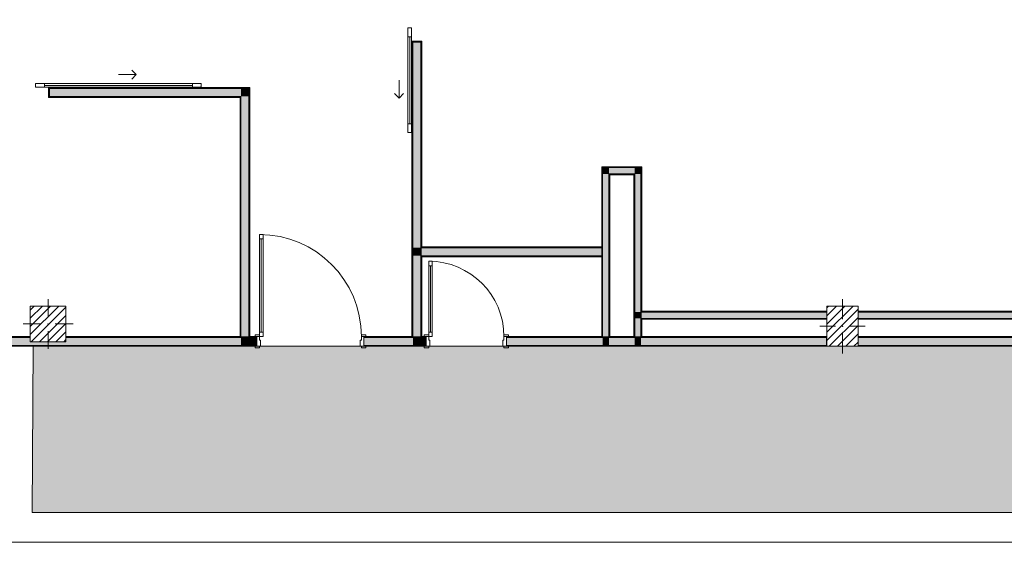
# Model space of a CAD drawing. Header units: millimetres. Extents: x -40968 to 13979, y -19284 to 4746.
# Tile 2 of 113: x -28287 to -17234, y -19284 to -13419. Entities that reach past the tile are written whole.
import ezdxf

# ---------------------------------------------------------------- set-up
doc = ezdxf.new("R2010")
doc.units = ezdxf.units.MM
doc.header["$MEASUREMENT"] = 0
doc.linetypes.add('Wipeout_Contour', pattern=[1000, 0, -1000])
for name, color, linetype in [('10_ESTR_Pilars', 7, 'Continuous'), ('12_FAÇ_Façana', 7, 'Continuous'), ('14_PAV_Paviment existent', 7, 'Continuous'), ('Puertas Archicad', 7, 'Continuous')]:
    doc.layers.add(name, color=color, linetype=linetype)
for name, color, linetype, lineweight in [('10_ESTR_Pilars_Pluma_Nº__20', 1, 'Continuous', 5), ('10_ESTR_Pilars_Pluma_Nº__28', 7, 'Continuous', 20), ('10_ESTR_Pilars_Pluma_Nº__42', 8, 'Continuous', 25), ('12_FAÇ_Façana_Pluma_Nº__1', 7, 'Continuous', 5), ('12_FAÇ_Façana_Pluma_Nº__7', 7, 'Continuous', 5), ('Puertas Archicad_Pluma_Nº__1', 7, 'Continuous', 5), ('Puertas Archicad_Pluma_Nº__7', 7, 'Continuous', 5)]:
    doc.layers.add(name, color=color, linetype=linetype, lineweight=lineweight)
for name, color, linetype, lineweight, true_color in [('12_FAÇ_Façana_Pluma_Nº__102', 7, 'Continuous', 5, 0xcccccc), ('12_FAÇ_Façana_Pluma_Nº__176', 7, 'Continuous', 15, 0x93a0c6), ('14_PAV_Paviment existent_Pluma_Nº__197', 7, 'Continuous', 0, 0xffe68e), ('Puertas Archicad_Pluma_Nº__3', 7, 'Continuous', 5, 0xa4a4a4)]:
    doc.layers.add(name, color=color, linetype=linetype, lineweight=lineweight, true_color=true_color)
pattern_1 = [(0, (0, 0), (0, 779.42), [48.75, -401.25]), (0, (225, 389.7), (0, 779.42), [48.75, -401.25]), (60, (0, 0), (-675, 389.7), [48.75, -401.25]), (60, (450, 0), (-675, 389.7), [48.75, -401.25]), (120, (48.75, 0), (675, 389.7), [48.75, -401.25]), (120, (498.75, 0), (675, 389.7), [48.75, -401.25]), (0, (0, 75), (0, 150), [0, -150, 0, -225]), (45, (75, 75), (-106.066, 106.066), [0, -112.5, 0, -187.5])]
pattern_2 = [(45, (0, 0), (-45.96194, 45.96194), [])]

# ---------------------------------------------------------------- blocks, each defined once
blk = doc.blocks.new('Forjado_4_1', base_point=(7463, -18948))
at = {"layer": '14_PAV_Paviment existent_Pluma_Nº__197', "linetype": 'Continuous', "lineweight": 0, "true_color": 0xffe68e}
blk.add_hatch(color=41, dxfattribs=at).paths.add_polyline_path([(7463, -18948), (7463, -17084), (-28136, -17084), (-28146, -18948)])
at = {"layer": '14_PAV_Paviment existent_Pluma_Nº__197', "color": 41, "linetype": 'Continuous', "lineweight": 0, "true_color": 0xffe68e, "flags": 128}
blk.add_lwpolyline([(7463, -18948), (-28146, -18948), (-28136, -17084), (7463, -17084)], close=True, dxfattribs=at)
blk = doc.blocks.new('Puerta 27')
at = {"layer": 'Puertas Archicad_Pluma_Nº__1', "color": 7, "linetype": 'Continuous', "lineweight": 5}
for p, q in [((532, 1094), (532, 1144)), ((532, 1144), (572, 1144)), ((572, 1144), (572, 1094)), ((572, 1094), (532, 1094)), ((552, 1094), (552, 50)), ((-622, 0), (-622, 19)), ((-622, 19), (-572, 19)), ((-572, 0), (-622, 0)), ((-572, 0), (-600, 0)), ((-600, 0), (-600, -110)), ((-572, 19), (-572, 0)), ((-572, -40), (-572, 0)), ((532, 0), (532, 50)), ((532, 50), (572, 50)), ((572, 0), (532, 0)), ((572, 50), (572, 0)), ((572, 19), (622, 19)), ((572, 0), (572, 19)), ((622, 0), (572, 0)), ((600, 0), (572, 0)), ((572, 0), (572, -40)), ((600, -110), (600, 0)), ((622, 19), (622, 0)), ((-622, -129), (-622, -110)), ((-622, -110), (-572, -110)), ((-600, -110), (-560, -110)), ((-560, -40), (-572, -40)), ((-572, -110), (-572, -129)), ((-560, -110), (-560, -40)), ((572, -40), (560, -40)), ((560, -40), (560, -110)), ((560, -110), (600, -110)), ((572, -110), (622, -110)), ((572, -129), (572, -110)), ((622, -110), (622, -129)), ((-572, -129), (-622, -129)), ((622, -129), (572, -129))]:
    blk.add_line(p, q, dxfattribs=at)
at = {"layer": 'Puertas Archicad_Pluma_Nº__1', "color": 7, "linetype": 'Continuous', "lineweight": 5, "flags": 128}
for points in [[(552, 1094), (552, 50), (532, 50), (532, 1094)], [(572, 1094), (572, 50), (552, 50), (552, 1094)]]:
    blk.add_lwpolyline(points, close=True, dxfattribs=at)
at = {"layer": 'Puertas Archicad_Pluma_Nº__3', "color": 253, "linetype": 'Continuous', "lineweight": 5, "true_color": 0xa4a4a4}
blk.add_arc((572, 0), 1144, 90, 180, dxfattribs=at)
at = {"layer": 'Puertas Archicad_Pluma_Nº__7', "color": 7, "linetype": 'Continuous', "lineweight": 5}
for p, q in [((-600, 0), (-622, 0)), ((-600, 0), (-622, 0)), ((-600, 0), (-600, -10)), ((-600, 0), (-600, -10)), ((600, 0), (600, -10)), ((600, 0), (600, -10)), ((600, 0), (622, 0)), ((600, 0), (622, 0)), ((-600, -110), (-622, -110)), ((-600, -110), (-622, -110)), ((-600, -10), (-600, -100)), ((-600, -10), (-600, -100)), ((-600, -100), (-600, -110)), ((-600, -100), (-600, -110)), ((600, -10), (600, -100)), ((600, -10), (600, -100)), ((600, -100), (600, -110)), ((600, -100), (600, -110)), ((600, -110), (622, -110)), ((600, -110), (622, -110))]:
    blk.add_line(p, q, dxfattribs=at)
blk = doc.blocks.new('Puerta 27_2')
at = {"layer": 'Puertas Archicad_Pluma_Nº__1', "color": 7, "linetype": 'Continuous', "lineweight": 5}
for p, q in [((382, 794), (382, 844)), ((382, 844), (422, 844)), ((422, 794), (382, 794)), ((402, 794), (402, 50)), ((422, 844), (422, 794)), ((-472, 0), (-472, 19)), ((-472, 19), (-422, 19)), ((-422, 0), (-472, 0)), ((-422, 0), (-450, 0)), ((-450, 0), (-450, -110)), ((-422, 19), (-422, 0)), ((-422, -40), (-422, 0)), ((382, 0), (382, 50)), ((382, 50), (422, 50)), ((422, 0), (382, 0)), ((422, 50), (422, 0)), ((422, 19), (472, 19)), ((422, 0), (422, 19)), ((472, 0), (422, 0)), ((450, 0), (422, 0)), ((422, 0), (422, -40)), ((450, -110), (450, 0)), ((472, 19), (472, 0)), ((-472, -129), (-472, -110)), ((-472, -110), (-422, -110)), ((-450, -110), (-410, -110)), ((-410, -40), (-422, -40)), ((-422, -110), (-422, -129)), ((-410, -110), (-410, -40)), ((422, -40), (410, -40)), ((410, -40), (410, -110)), ((410, -110), (450, -110)), ((422, -110), (472, -110)), ((422, -129), (422, -110)), ((472, -110), (472, -129)), ((-422, -129), (-472, -129)), ((472, -129), (422, -129))]:
    blk.add_line(p, q, dxfattribs=at)
at = {"layer": 'Puertas Archicad_Pluma_Nº__1', "color": 7, "linetype": 'Continuous', "lineweight": 5, "flags": 128}
for points in [[(402, 794), (402, 50), (382, 50), (382, 794)], [(422, 794), (422, 50), (402, 50), (402, 794)]]:
    blk.add_lwpolyline(points, close=True, dxfattribs=at)
at = {"layer": 'Puertas Archicad_Pluma_Nº__3', "color": 253, "linetype": 'Continuous', "lineweight": 5, "true_color": 0xa4a4a4}
blk.add_arc((422, 0), 844, 90, 180, dxfattribs=at)
at = {"layer": 'Puertas Archicad_Pluma_Nº__7', "color": 7, "linetype": 'Continuous', "lineweight": 5}
for p, q in [((-450, 0), (-472, 0)), ((-450, 0), (-472, 0)), ((-450, 0), (-450, -10)), ((-450, 0), (-450, -10)), ((450, 0), (450, -10)), ((450, 0), (450, -10)), ((450, 0), (472, 0)), ((450, 0), (472, 0)), ((-450, -110), (-472, -110)), ((-450, -110), (-472, -110)), ((-450, -10), (-450, -100)), ((-450, -10), (-450, -100)), ((-450, -100), (-450, -110)), ((-450, -100), (-450, -110)), ((450, -10), (450, -100)), ((450, -10), (450, -100)), ((450, -100), (450, -110)), ((450, -100), (450, -110)), ((450, -110), (472, -110)), ((450, -110), (472, -110))]:
    blk.add_line(p, q, dxfattribs=at)
blk = doc.blocks.new('Muro_38_1', base_point=(-33872, -17084))
at = {"layer": '12_FAÇ_Façana_Pluma_Nº__102', "linetype": 'Continuous', "lineweight": 0, "true_color": 0xe5e5e5}
for points in [[(-33872, -16984), (-33872, -17074), (-25803, -17074), (-25803, -16984), (-27768, -16984), (-27768, -17034), (-28168, -17034), (-28168, -16984)], [(-25713, -16984), (-25803, -16984), (-25803, -17074), (-25713, -17074)], [(-25713, -16984), (-25713, -17074), (-25623, -17074), (-25623, -16984)], [(-23873, -16984), (-24423, -16984), (-24423, -17074), (-23873, -17074)], [(-23783, -16984), (-23873, -16984), (-23873, -17074), (-23783, -17074)], [(-23783, -16984), (-23783, -17074), (-23723, -17074), (-23723, -16984)], [(-21743, -16984), (-22823, -16984), (-22823, -17074), (-21743, -17074)], [(-21673, -16984), (-21743, -16984), (-21743, -17074), (-21673, -17074)], [(-21383, -16984), (-21673, -16984), (-21673, -17074), (-21383, -17074)], [(-21313, -16984), (-21383, -16984), (-21383, -17074), (-21313, -17074)], [(-21313, -17074), (-19229, -17074), (-19229, -16984), (-21313, -16984)]]:
    blk.add_hatch(color=254, dxfattribs=at).paths.add_polyline_path(points)
at = {"layer": '12_FAÇ_Façana_Pluma_Nº__176', "linetype": 'Continuous', "lineweight": 0, "true_color": 0x495063}
for points in [[(-33872, -16974), (-33872, -16984), (-28168, -16984), (-28168, -16974)], [(-27768, -16974), (-27768, -16984), (-25813, -16984), (-25813, -16974)], [(-25803, -16974), (-25813, -16974), (-25813, -16984), (-25803, -16984)], [(-25703, -16974), (-25713, -16974), (-25713, -16984), (-25703, -16984)], [(-25703, -16974), (-25703, -16984), (-25623, -16984), (-25623, -16974)], [(-24423, -16984), (-23883, -16984), (-23883, -16974), (-24423, -16974)], [(-23873, -16974), (-23883, -16974), (-23883, -16984), (-23873, -16984)], [(-23773, -16974), (-23783, -16974), (-23783, -16984), (-23773, -16984)], [(-23773, -16974), (-23773, -16984), (-23723, -16984), (-23723, -16974)], [(-22823, -16984), (-21753, -16984), (-21753, -16974), (-22823, -16974)], [(-21743, -16974), (-21753, -16974), (-21753, -16984), (-21743, -16984)], [(-21663, -16974), (-21673, -16974), (-21673, -16984), (-21663, -16984)], [(-21393, -16974), (-21663, -16974), (-21663, -16984), (-21393, -16984)], [(-21383, -16974), (-21393, -16974), (-21393, -16984), (-21383, -16984)], [(-21303, -16974), (-21313, -16974), (-21313, -16984), (-21303, -16984)], [(-21303, -16984), (-19229, -16984), (-19229, -16974), (-21303, -16974)], [(-25623, -17074), (-33872, -17074), (-33872, -17084), (-25623, -17084)], [(-24423, -17084), (-23723, -17084), (-23723, -17074), (-24423, -17074)], [(-22823, -17074), (-22823, -17084), (-19229, -17084), (-19229, -17074)]]:
    blk.add_hatch(color=251, dxfattribs=at).paths.add_polyline_path(points)
at = {"layer": '12_FAÇ_Façana_Pluma_Nº__7', "color": 7, "linetype": 'Continuous', "lineweight": 5}
for p, q in [((-28168, -16984), (-33872, -16984)), ((-25803, -16984), (-27768, -16984)), ((-25803, -16974), (-25803, -16984)), ((-25713, -16984), (-25713, -16974)), ((-25623, -16984), (-25713, -16984)), ((-25623, -16974), (-25645, -16974)), ((-25623, -16974), (-25623, -16984)), ((-25623, -16984), (-25623, -17074)), ((-24423, -16974), (-24401, -16974)), ((-24423, -16974), (-24423, -16984)), ((-23873, -16984), (-24423, -16984)), ((-24423, -16984), (-24423, -17074)), ((-23873, -16974), (-23873, -16984)), ((-23783, -16984), (-23783, -16974)), ((-23723, -16984), (-23783, -16984)), ((-23723, -16974), (-23745, -16974)), ((-23723, -16974), (-23723, -16984)), ((-23723, -16984), (-23723, -17074)), ((-22823, -16974), (-22801, -16974)), ((-22823, -16974), (-22823, -16984)), ((-21743, -16984), (-22823, -16984)), ((-22823, -16984), (-22823, -17074)), ((-21743, -16974), (-21743, -16984)), ((-21673, -16984), (-21673, -16974)), ((-21383, -16984), (-21673, -16984)), ((-21383, -16974), (-21383, -16984)), ((-21313, -16984), (-21313, -16974)), ((-19229, -16984), (-21313, -16984)), ((-33872, -17074), (-25803, -17074)), ((-25803, -17074), (-25713, -17074)), ((-25713, -17074), (-25623, -17074)), ((-25623, -17084), (-25645, -17084)), ((-25623, -17074), (-25623, -17084)), ((-24423, -17074), (-23873, -17074)), ((-24423, -17074), (-24423, -17084)), ((-24423, -17084), (-24401, -17084)), ((-23873, -17074), (-23783, -17074)), ((-23783, -17074), (-23723, -17074)), ((-23723, -17084), (-23745, -17084)), ((-23723, -17074), (-23723, -17084)), ((-22823, -17074), (-21743, -17074)), ((-22823, -17074), (-22823, -17084)), ((-22823, -17084), (-22801, -17084)), ((-21743, -17074), (-21673, -17074)), ((-21673, -17074), (-21383, -17074)), ((-21383, -17074), (-21313, -17074)), ((-21313, -17074), (-19229, -17074))]:
    blk.add_line(p, q, dxfattribs=at)
at = {"layer": '12_FAÇ_Façana_Pluma_Nº__7', "color": 7, "linetype": 'Continuous', "lineweight": 5, "flags": 128}
for points in [[(-28168, -16974), (-33872, -16974)], [(-25813, -16974), (-27768, -16974)], [(-25623, -16974), (-25703, -16974)], [(-23883, -16974), (-24423, -16974)], [(-23723, -16974), (-23773, -16974)], [(-21753, -16974), (-22823, -16974)], [(-21393, -16974), (-21663, -16974)], [(-19229, -16974), (-21303, -16974)], [(-19229, -17084), (-19229, -16974)], [(-33872, -17084), (-25623, -17084)], [(-24423, -17084), (-23723, -17084)], [(-22823, -17084), (-19229, -17084)]]:
    blk.add_lwpolyline(points, dxfattribs=at)
at = {"layer": 'Puertas Archicad', "color": 253, "linetype": 'Continuous', "lineweight": 5, "true_color": 0xa4a4a6, "xscale": -1, "zscale": 1000}
for name, p in [('Puerta 27', (-25023, -16974)), ('Puerta 27_2', (-23273, -16974))]:
    blk.add_blockref(name, p, dxfattribs=at)
blk = doc.blocks.new('Puerta Corredera Exterior 27')
at = {"layer": 'Puertas Archicad', "linetype": 'Continuous', "lineweight": 0, "true_color": 0xffffff}
h = blk.add_hatch(dxfattribs=at)
h.set_pattern_fill('Hormigón_en_Masa_0001', style=0, pattern_type=2)
h.set_pattern_definition(pattern_1)
h.paths.add_polyline_path([(428, 45), (428, 5), (528, 5), (528, 45)])
h = blk.add_hatch(dxfattribs=at)
h.set_pattern_fill('Hormigón_en_Masa_0001', style=0, pattern_type=2)
h.set_pattern_definition(pattern_1)
h.paths.add_polyline_path([(1602, 5), (1602, 45), (1502, 45), (1502, 5)])
at = {"layer": 'Puertas Archicad_Pluma_Nº__1', "color": 7, "linetype": 'Continuous', "lineweight": 5}
for p, q in [((428, 45), (528, 45)), ((428, 5), (428, 45)), ((528, 5), (428, 5)), ((528, 45), (528, 5)), ((528, 25), (1502, 25)), ((1502, 5), (1502, 45)), ((1502, 45), (1602, 45)), ((1602, 5), (1502, 5)), ((1602, 45), (1602, 5))]:
    blk.add_line(p, q, dxfattribs=at)
at = {"layer": 'Puertas Archicad_Pluma_Nº__1', "color": 7, "linetype": 'Continuous', "lineweight": 5, "flags": 128}
for points in [[(528, 45), (1502, 45), (1502, 25), (528, 25)], [(528, 25), (1502, 25), (1502, 5), (528, 5)]]:
    blk.add_lwpolyline(points, close=True, dxfattribs=at)
at = {"layer": 'Puertas Archicad_Pluma_Nº__3', "color": 253, "linetype": 'Continuous', "lineweight": 5, "true_color": 0xa4a4a4}
for p, q in [((1015, 145), (1215, 145)), ((1215, 145), (1165, 195)), ((1215, 145), (1165, 95))]:
    blk.add_line(p, q, dxfattribs=at)
at = {"layer": 'Puertas Archicad_Pluma_Nº__7', "color": 7, "linetype": 'Continuous', "lineweight": 5}
for p, q in [((-577, 0), (-577, -110)), ((577, 0), (577, -110)), ((-587, -110), (-577, -110)), ((587, -110), (577, -110))]:
    blk.add_line(p, q, dxfattribs=at)
blk = doc.blocks.new('Muro_39_1', base_point=(-23773, -17084))
at = {"layer": '12_FAÇ_Façana_Pluma_Nº__102', "linetype": 'Continuous', "lineweight": 0, "true_color": 0xe5e5e5}
for points in [[(-23873, -12269), (-23783, -12269), (-23783, -12169), (-23873, -12169)], [(-23873, -12319), (-23783, -12319), (-23783, -12269), (-23873, -12269)], [(-23873, -12339), (-23783, -12339), (-23783, -12319), (-23873, -12319)], [(-23873, -12497), (-23783, -12497), (-23783, -12339), (-23873, -12339)], [(-23873, -15979), (-23783, -15979), (-23783, -13671), (-23873, -13671)], [(-23873, -15979), (-23873, -16069), (-23783, -16069), (-23783, -15979)], [(-23873, -16069), (-23873, -16974), (-23783, -16974), (-23783, -16069)], [(-23783, -16974), (-23873, -16974), (-23873, -16984), (-23783, -16984)]]:
    blk.add_hatch(color=254, dxfattribs=at).paths.add_polyline_path(points)
at = {"layer": '12_FAÇ_Façana_Pluma_Nº__176', "linetype": 'Continuous', "lineweight": 0, "true_color": 0x495063}
for points in [[(-23883, -12339), (-23883, -12497), (-23873, -12497), (-23873, -12339)], [(-23783, -12339), (-23783, -12497), (-23773, -12497), (-23773, -12339)], [(-23773, -12507), (-23773, -12497), (-23783, -12497), (-23883, -12497), (-23883, -12507)], [(-23773, -13671), (-23773, -13661), (-23883, -13661), (-23883, -13671), (-23783, -13671)], [(-23883, -16974), (-23873, -16974), (-23873, -13671), (-23883, -13671)], [(-23783, -15969), (-23773, -15969), (-23773, -13671), (-23783, -13671)], [(-23783, -15969), (-23783, -15979), (-23773, -15979), (-23773, -15969)], [(-23783, -16069), (-23783, -16079), (-23773, -16079), (-23773, -16069)], [(-23783, -16079), (-23783, -16974), (-23773, -16974), (-23773, -16079)]]:
    blk.add_hatch(color=251, dxfattribs=at).paths.add_polyline_path(points)
at = {"layer": '12_FAÇ_Façana_Pluma_Nº__7', "color": 7, "linetype": 'Continuous', "lineweight": 5}
for p, q in [((-23873, -12169), (-23873, -12269)), ((-23783, -12269), (-23783, -12169)), ((-23873, -12269), (-23873, -12319)), ((-23873, -12319), (-23873, -12339)), ((-23873, -12339), (-23873, -12497)), ((-23783, -12319), (-23783, -12269)), ((-23783, -12339), (-23783, -12319)), ((-23783, -12497), (-23783, -12339)), ((-23883, -12497), (-23883, -12507)), ((-23783, -12497), (-23883, -12497)), ((-23883, -12507), (-23773, -12507)), ((-23773, -12497), (-23773, -12507)), ((-23883, -13661), (-23773, -13661)), ((-23883, -13671), (-23883, -13661)), ((-23783, -13671), (-23883, -13671)), ((-23873, -13671), (-23873, -15979)), ((-23783, -15979), (-23783, -13671)), ((-23773, -13671), (-23773, -13661)), ((-23873, -15979), (-23873, -16069)), ((-23773, -15979), (-23783, -15979)), ((-23873, -16069), (-23873, -16974)), ((-23783, -16069), (-23773, -16069)), ((-23783, -16974), (-23783, -16069)), ((-23873, -16974), (-23873, -16984)), ((-23783, -16984), (-23783, -16974))]:
    blk.add_line(p, q, dxfattribs=at)
at = {"layer": '12_FAÇ_Façana_Pluma_Nº__7', "color": 7, "linetype": 'Continuous', "lineweight": 5, "flags": 128}
for points in [[(-23883, -12339), (-23883, -12497)], [(-23773, -12497), (-23773, -12339)], [(-23883, -13671), (-23883, -16974)], [(-23773, -15969), (-23773, -13671)], [(-23773, -16974), (-23773, -16079)]]:
    blk.add_lwpolyline(points, dxfattribs=at)
at = {"layer": 'Puertas Archicad', "color": 253, "linetype": 'Continuous', "lineweight": 5, "true_color": 0xa4a4a6, "xscale": -1, "zscale": 1000, "rotation": 90}
blk.add_blockref('Puerta Corredera Exterior 27', (-23883, -13084), dxfattribs=at)
blk = doc.blocks.new('Muro_42_1', base_point=(-18875, -17084))
at = {"layer": '12_FAÇ_Façana_Pluma_Nº__102', "linetype": 'Continuous', "lineweight": 0, "true_color": 0xe5e5e5}
blk.add_hatch(color=254, dxfattribs=at).paths.add_polyline_path([(-16271, -16984), (-18875, -16984), (-18875, -17074), (-16271, -17074)])
at = {"layer": '12_FAÇ_Façana_Pluma_Nº__176', "linetype": 'Continuous', "lineweight": 0, "true_color": 0x495063}
for points in [[(-16281, -16974), (-18875, -16974), (-18875, -16984), (-16281, -16984)], [(-18875, -17084), (-13870, -17084), (-13870, -17074), (-18875, -17074)]]:
    blk.add_hatch(color=251, dxfattribs=at).paths.add_polyline_path(points)
at = {"layer": '12_FAÇ_Façana_Pluma_Nº__7', "color": 7, "linetype": 'Continuous', "lineweight": 5}
for p, q in [((-16271, -16984), (-18875, -16984)), ((-18875, -17074), (-16271, -17074))]:
    blk.add_line(p, q, dxfattribs=at)
at = {"layer": '12_FAÇ_Façana_Pluma_Nº__7', "color": 7, "linetype": 'Continuous', "lineweight": 5, "flags": 128}
for points in [[(-16281, -16974), (-18875, -16974)], [(-18875, -17084), (-13870, -17084)]]:
    blk.add_lwpolyline(points, dxfattribs=at)
blk = doc.blocks.new('Muro_43_1', base_point=(-25703, -17084))
at = {"layer": '12_FAÇ_Façana_Pluma_Nº__102', "linetype": 'Continuous', "lineweight": 0, "true_color": 0xe5e5e5}
for points in [[(-25803, -14281), (-25713, -14191), (-25803, -14191)], [(-25803, -14281), (-25713, -14281), (-25713, -14191)], [(-25803, -14281), (-25803, -16974), (-25713, -16974), (-25713, -14281)], [(-25713, -16974), (-25803, -16974), (-25803, -16984), (-25713, -16984)]]:
    blk.add_hatch(color=254, dxfattribs=at).paths.add_polyline_path(points)
at = {"layer": '12_FAÇ_Façana_Pluma_Nº__176', "linetype": 'Continuous', "lineweight": 0, "true_color": 0x495063}
for points in [[(-25713, -14191), (-25703, -14181), (-25713, -14181)], [(-25713, -14191), (-25703, -14191), (-25703, -14181)], [(-25713, -14191), (-25713, -16974), (-25703, -16974), (-25703, -14191)], [(-25813, -14291), (-25803, -14281), (-25813, -14281)], [(-25813, -14291), (-25803, -14291), (-25803, -14281)], [(-25813, -14291), (-25813, -16974), (-25803, -16974), (-25803, -14291)]]:
    blk.add_hatch(color=251, dxfattribs=at).paths.add_polyline_path(points)
at = {"layer": '12_FAÇ_Façana_Pluma_Nº__7', "color": 7, "linetype": 'Continuous', "lineweight": 5}
for p, q in [((-25713, -14191), (-25803, -14191)), ((-25713, -14281), (-25713, -14191)), ((-25803, -14281), (-25813, -14281)), ((-25803, -14281), (-25803, -16974)), ((-25713, -16974), (-25713, -14281)), ((-25803, -16974), (-25803, -16984)), ((-25713, -16984), (-25713, -16974))]:
    blk.add_line(p, q, dxfattribs=at)
at = {"layer": '12_FAÇ_Façana_Pluma_Nº__7', "color": 7, "linetype": 'Continuous', "lineweight": 5, "flags": 128}
for points in [[(-25703, -14181), (-25713, -14181)], [(-25703, -16974), (-25703, -14181)], [(-25813, -14291), (-25813, -16974)]]:
    blk.add_lwpolyline(points, dxfattribs=at)
blk = doc.blocks.new('Muro_47_1', base_point=(-21753, -15969))
at = {"layer": '12_FAÇ_Façana_Pluma_Nº__102', "linetype": 'Continuous', "lineweight": 0, "true_color": 0xe5e5e5}
for points in [[(-23783, -15979), (-23783, -16069), (-23773, -16069), (-23773, -15979)], [(-21753, -15979), (-23773, -15979), (-23773, -16069), (-21753, -16069)]]:
    blk.add_hatch(color=254, dxfattribs=at).paths.add_polyline_path(points)
at = {"layer": '12_FAÇ_Façana_Pluma_Nº__176', "linetype": 'Continuous', "lineweight": 0, "true_color": 0x495063}
for points in [[(-21753, -15969), (-23773, -15969), (-23773, -15979), (-21753, -15979)], [(-23773, -16079), (-21753, -16079), (-21753, -16069), (-23773, -16069)]]:
    blk.add_hatch(color=251, dxfattribs=at).paths.add_polyline_path(points)
at = {"layer": '12_FAÇ_Façana_Pluma_Nº__7', "color": 7, "linetype": 'Continuous', "lineweight": 5}
for p, q in [((-23773, -15979), (-23783, -15979)), ((-21753, -15979), (-23773, -15979)), ((-23783, -16069), (-23773, -16069)), ((-23773, -16069), (-21753, -16069))]:
    blk.add_line(p, q, dxfattribs=at)
at = {"layer": '12_FAÇ_Façana_Pluma_Nº__7', "color": 7, "linetype": 'Continuous', "lineweight": 5, "flags": 128}
for points in [[(-21753, -15969), (-23773, -15969)], [(-21753, -15969), (-21753, -15979)], [(-21753, -15979), (-21753, -16069)], [(-23773, -16079), (-21753, -16079)], [(-21753, -16069), (-21753, -16079)]]:
    blk.add_lwpolyline(points, dxfattribs=at)
blk = doc.blocks.new('Muro_48_1', base_point=(-21303, -15069))
at = {"layer": '12_FAÇ_Façana_Pluma_Nº__102', "linetype": 'Continuous', "lineweight": 0, "true_color": 0xe5e5e5}
for points in [[(-21743, -15149), (-21673, -15149), (-21743, -15079)], [(-21673, -15079), (-21743, -15079), (-21673, -15149)], [(-21673, -15149), (-21383, -15149), (-21383, -15079), (-21673, -15079)], [(-21383, -15149), (-21313, -15149), (-21313, -15079)], [(-21383, -15149), (-21313, -15079), (-21383, -15079)]]:
    blk.add_hatch(color=254, dxfattribs=at).paths.add_polyline_path(points)
at = {"layer": '12_FAÇ_Façana_Pluma_Nº__176', "linetype": 'Continuous', "lineweight": 0, "true_color": 0x495063}
for points in [[(-21753, -15079), (-21743, -15079), (-21753, -15069)], [(-21743, -15069), (-21753, -15069), (-21743, -15079)], [(-21743, -15079), (-21313, -15079), (-21313, -15069), (-21743, -15069)], [(-21313, -15079), (-21303, -15079), (-21303, -15069)], [(-21313, -15079), (-21303, -15069), (-21313, -15069)], [(-21673, -15159), (-21663, -15159), (-21673, -15149)], [(-21663, -15149), (-21673, -15149), (-21663, -15159)], [(-21663, -15159), (-21393, -15159), (-21393, -15149), (-21663, -15149)], [(-21393, -15159), (-21383, -15159), (-21383, -15149)], [(-21393, -15159), (-21383, -15149), (-21393, -15149)]]:
    blk.add_hatch(color=251, dxfattribs=at).paths.add_polyline_path(points)
at = {"layer": '12_FAÇ_Façana_Pluma_Nº__7', "color": 7, "linetype": 'Continuous', "lineweight": 5}
for p, q in [((-21743, -15079), (-21743, -15149)), ((-21673, -15079), (-21743, -15079)), ((-21383, -15079), (-21673, -15079)), ((-21313, -15079), (-21383, -15079)), ((-21313, -15149), (-21313, -15079)), ((-21673, -15149), (-21673, -15159)), ((-21673, -15149), (-21383, -15149)), ((-21383, -15159), (-21383, -15149))]:
    blk.add_line(p, q, dxfattribs=at)
at = {"layer": '12_FAÇ_Façana_Pluma_Nº__7', "color": 7, "linetype": 'Continuous', "lineweight": 5, "flags": 128}
for points in [[(-21753, -15069), (-21753, -15079)], [(-21303, -15069), (-21753, -15069)], [(-21303, -15069), (-21303, -15079)], [(-21663, -15159), (-21393, -15159)]]:
    blk.add_lwpolyline(points, dxfattribs=at)
blk = doc.blocks.new('Muro_49_1', base_point=(-21303, -17084))
at = {"layer": '12_FAÇ_Façana_Pluma_Nº__102', "linetype": 'Continuous', "lineweight": 0, "true_color": 0xe5e5e5}
for points in [[(-21383, -15149), (-21383, -16701), (-21313, -16701), (-21313, -15149)], [(-21383, -16701), (-21383, -16771), (-21313, -16771), (-21313, -16701)], [(-21383, -16771), (-21383, -16974), (-21313, -16974), (-21313, -16771)], [(-21313, -16974), (-21383, -16974), (-21383, -16984), (-21313, -16984)]]:
    blk.add_hatch(color=254, dxfattribs=at).paths.add_polyline_path(points)
at = {"layer": '12_FAÇ_Façana_Pluma_Nº__176', "linetype": 'Continuous', "lineweight": 0, "true_color": 0x495063}
for points in [[(-21313, -15079), (-21313, -16691), (-21303, -16691), (-21303, -15079)], [(-21393, -15159), (-21393, -16974), (-21383, -16974), (-21383, -15159)], [(-21313, -16691), (-21313, -16701), (-21303, -16701), (-21303, -16691)], [(-21313, -16771), (-21313, -16781), (-21303, -16781), (-21303, -16771)], [(-21313, -16781), (-21313, -16974), (-21303, -16974), (-21303, -16781)]]:
    blk.add_hatch(color=251, dxfattribs=at).paths.add_polyline_path(points)
at = {"layer": '12_FAÇ_Façana_Pluma_Nº__7', "color": 7, "linetype": 'Continuous', "lineweight": 5}
for p, q in [((-21313, -15149), (-21313, -15079)), ((-21383, -15159), (-21383, -15149)), ((-21383, -15159), (-21383, -16701)), ((-21313, -16701), (-21313, -15149)), ((-21383, -16701), (-21383, -16771)), ((-21383, -16771), (-21383, -16974)), ((-21303, -16701), (-21313, -16701)), ((-21313, -16771), (-21303, -16771)), ((-21313, -16974), (-21313, -16771)), ((-21383, -16974), (-21383, -16984)), ((-21313, -16984), (-21313, -16974))]:
    blk.add_line(p, q, dxfattribs=at)
at = {"layer": '12_FAÇ_Façana_Pluma_Nº__7', "color": 7, "linetype": 'Continuous', "lineweight": 5, "flags": 128}
for points in [[(-21303, -16691), (-21303, -15079)], [(-21393, -15159), (-21393, -16974)], [(-21303, -16974), (-21303, -16781)]]:
    blk.add_lwpolyline(points, dxfattribs=at)
blk = doc.blocks.new('Muro_50_1', base_point=(-21663, -17084))
at = {"layer": '12_FAÇ_Façana_Pluma_Nº__102', "linetype": 'Continuous', "lineweight": 0, "true_color": 0xe5e5e5}
for points in [[(-21743, -15149), (-21743, -16974), (-21673, -16974), (-21673, -15149)], [(-21673, -16974), (-21743, -16974), (-21743, -16984), (-21673, -16984)]]:
    blk.add_hatch(color=254, dxfattribs=at).paths.add_polyline_path(points)
at = {"layer": '12_FAÇ_Façana_Pluma_Nº__176', "linetype": 'Continuous', "lineweight": 0, "true_color": 0x495063}
for points in [[(-21753, -15079), (-21753, -16974), (-21743, -16974), (-21743, -15079)], [(-21673, -15159), (-21673, -16974), (-21663, -16974), (-21663, -15159)]]:
    blk.add_hatch(color=251, dxfattribs=at).paths.add_polyline_path(points)
at = {"layer": '12_FAÇ_Façana_Pluma_Nº__7', "color": 7, "linetype": 'Continuous', "lineweight": 5}
for p, q in [((-21743, -15079), (-21743, -15149)), ((-21743, -15149), (-21743, -16974)), ((-21673, -15149), (-21673, -15159)), ((-21673, -16974), (-21673, -15159)), ((-21743, -16974), (-21743, -16984)), ((-21673, -16984), (-21673, -16974))]:
    blk.add_line(p, q, dxfattribs=at)
at = {"layer": '12_FAÇ_Façana_Pluma_Nº__7', "color": 7, "linetype": 'Continuous', "lineweight": 5, "flags": 128}
for points in [[(-21753, -15079), (-21753, -16974)], [(-21663, -16974), (-21663, -15159)]]:
    blk.add_lwpolyline(points, dxfattribs=at)
blk = doc.blocks.new('Muro_51_1', base_point=(-16281, -16691))
at = {"layer": '12_FAÇ_Façana_Pluma_Nº__102', "linetype": 'Continuous', "lineweight": 0, "true_color": 0xe5e5e5}
for points in [[(-21313, -16701), (-21313, -16771), (-21303, -16771), (-21303, -16701)], [(-21303, -16701), (-21303, -16771), (-19225, -16771), (-19225, -16701)], [(-18875, -16701), (-18875, -16771), (-16281, -16771), (-16281, -16701)], [(-16281, -16701), (-16281, -16771), (-16271, -16771), (-16271, -16701)]]:
    blk.add_hatch(color=254, dxfattribs=at).paths.add_polyline_path(points)
at = {"layer": '12_FAÇ_Façana_Pluma_Nº__176', "linetype": 'Continuous', "lineweight": 0, "true_color": 0x495063}
for points in [[(-21303, -16691), (-21303, -16701), (-19225, -16701), (-19225, -16691)], [(-21303, -16781), (-19225, -16781), (-19225, -16771), (-21303, -16771)], [(-18875, -16691), (-18875, -16701), (-16281, -16701), (-16281, -16691)], [(-18875, -16781), (-16281, -16781), (-16281, -16771), (-18875, -16771)]]:
    blk.add_hatch(color=251, dxfattribs=at).paths.add_polyline_path(points)
at = {"layer": '12_FAÇ_Façana_Pluma_Nº__7', "color": 7, "linetype": 'Continuous', "lineweight": 5}
for p, q in [((-21303, -16701), (-21313, -16701)), ((-21313, -16771), (-21303, -16771)), ((-19225, -16701), (-21303, -16701)), ((-21303, -16771), (-19225, -16771)), ((-16281, -16701), (-18875, -16701)), ((-18875, -16771), (-16281, -16771)), ((-16271, -16701), (-16281, -16701)), ((-16281, -16771), (-16271, -16771))]:
    blk.add_line(p, q, dxfattribs=at)
at = {"layer": '12_FAÇ_Façana_Pluma_Nº__7', "color": 7, "linetype": 'Continuous', "lineweight": 5, "flags": 128}
for points in [[(-19225, -16691), (-21303, -16691)], [(-21303, -16781), (-19225, -16781)], [(-16281, -16691), (-18875, -16691)], [(-18875, -16781), (-16281, -16781)]]:
    blk.add_lwpolyline(points, dxfattribs=at)
blk = doc.blocks.new('Puerta Corredera Exterior 27_3')
at = {"layer": 'Puertas Archicad', "linetype": 'Continuous', "lineweight": 0, "true_color": 0xffffff}
h = blk.add_hatch(dxfattribs=at)
h.set_pattern_fill('Hormigón_en_Masa_0001', style=0, pattern_type=2)
h.set_pattern_definition(pattern_1)
h.paths.add_polyline_path([(775, 45), (775, 5), (875, 5), (875, 45)])
h = blk.add_hatch(dxfattribs=at)
h.set_pattern_fill('Hormigón_en_Masa_0001', style=0, pattern_type=2)
h.set_pattern_definition(pattern_1)
h.paths.add_polyline_path([(2636, 5), (2636, 45), (2536, 45), (2536, 5)])
at = {"layer": 'Puertas Archicad_Pluma_Nº__1', "color": 7, "linetype": 'Continuous', "lineweight": 5}
for p, q in [((775, 45), (875, 45)), ((775, 5), (775, 45)), ((875, 5), (775, 5)), ((875, 45), (875, 5)), ((875, 25), (2536, 25)), ((2536, 5), (2536, 45)), ((2536, 45), (2636, 45)), ((2636, 5), (2536, 5)), ((2636, 45), (2636, 5))]:
    blk.add_line(p, q, dxfattribs=at)
at = {"layer": 'Puertas Archicad_Pluma_Nº__1', "color": 7, "linetype": 'Continuous', "lineweight": 5, "flags": 128}
for points in [[(875, 45), (2536, 45), (2536, 25), (875, 25)], [(875, 25), (2536, 25), (2536, 5), (875, 5)]]:
    blk.add_lwpolyline(points, close=True, dxfattribs=at)
at = {"layer": 'Puertas Archicad_Pluma_Nº__3', "color": 253, "linetype": 'Continuous', "lineweight": 5, "true_color": 0xa4a4a4}
for p, q in [((1705, 145), (1905, 145)), ((1905, 145), (1855, 195)), ((1905, 145), (1855, 95))]:
    blk.add_line(p, q, dxfattribs=at)
at = {"layer": 'Puertas Archicad_Pluma_Nº__7', "color": 7, "linetype": 'Continuous', "lineweight": 5}
for p, q in [((-921, 0), (-921, -110)), ((921, 0), (921, -110)), ((-931, -110), (-921, -110)), ((931, -110), (921, -110))]:
    blk.add_line(p, q, dxfattribs=at)
blk = doc.blocks.new('Muro_62_1', base_point=(-25703, -14181))
at = {"layer": '12_FAÇ_Façana_Pluma_Nº__102', "linetype": 'Continuous', "lineweight": 0, "true_color": 0xe5e5e5}
for points in [[(-29983, -14191), (-29983, -14281), (-29973, -14281), (-29973, -14191)], [(-29973, -14281), (-29815, -14281), (-29815, -14191), (-29973, -14191)], [(-27953, -14281), (-25803, -14281), (-25803, -14191), (-27953, -14191)]]:
    blk.add_hatch(color=254, dxfattribs=at).paths.add_polyline_path(points)
at = {"layer": '12_FAÇ_Façana_Pluma_Nº__176', "linetype": 'Continuous', "lineweight": 0, "true_color": 0x495063}
for points in [[(-29973, -14191), (-29815, -14191), (-29815, -14181), (-29973, -14181)], [(-29815, -14291), (-29805, -14291), (-29805, -14181), (-29815, -14181), (-29815, -14281)], [(-27963, -14291), (-27953, -14291), (-27953, -14281), (-27953, -14181), (-27963, -14181)], [(-25713, -14181), (-27953, -14181), (-27953, -14191), (-25713, -14191)], [(-29815, -14281), (-29973, -14281), (-29973, -14291), (-29815, -14291)], [(-25813, -14281), (-27953, -14281), (-27953, -14291), (-25813, -14291)]]:
    blk.add_hatch(color=251, dxfattribs=at).paths.add_polyline_path(points)
at = {"layer": '12_FAÇ_Façana_Pluma_Nº__7', "color": 7, "linetype": 'Continuous', "lineweight": 5}
for p, q in [((-29973, -14191), (-29983, -14191)), ((-29815, -14191), (-29973, -14191)), ((-29815, -14181), (-29805, -14181)), ((-29815, -14281), (-29815, -14181)), ((-29805, -14181), (-29805, -14291)), ((-27963, -14181), (-27963, -14291)), ((-27953, -14181), (-27963, -14181)), ((-27953, -14281), (-27953, -14181)), ((-25803, -14191), (-27953, -14191)), ((-25713, -14191), (-25803, -14191)), ((-29983, -14281), (-29973, -14281)), ((-29973, -14281), (-29815, -14281)), ((-29815, -14291), (-29805, -14291)), ((-27953, -14291), (-27963, -14291)), ((-27953, -14281), (-25813, -14281)), ((-25803, -14281), (-25813, -14281))]:
    blk.add_line(p, q, dxfattribs=at)
at = {"layer": '12_FAÇ_Façana_Pluma_Nº__7', "color": 7, "linetype": 'Continuous', "lineweight": 5, "flags": 128}
for points in [[(-29815, -14181), (-29973, -14181)], [(-25713, -14181), (-27953, -14181)], [(-29973, -14291), (-29815, -14291)], [(-27953, -14291), (-25813, -14291)]]:
    blk.add_lwpolyline(points, dxfattribs=at)
at = {"layer": 'Puertas Archicad', "color": 253, "linetype": 'Continuous', "lineweight": 5, "true_color": 0xa4a4a6, "zscale": 1000}
blk.add_blockref('Puerta Corredera Exterior 27_3', (-28884, -14181), dxfattribs=at)
blk = doc.blocks.new('Pilar_22_1', base_point=(-19050, -16859))
at = {"color": 254, "linetype": 'Wipeout_Contour', "lineweight": 0, "ltscale": 101759.258779}
blk.add_wipeout([(-19225, -17084), (-18875, -17084), (-18875, -16634), (-19225, -16634)], dxfattribs=at).dxf.layer = '10_ESTR_Pilars'
at = {"layer": '10_ESTR_Pilars_Pluma_Nº__42', "linetype": 'Continuous', "lineweight": 25}
h = blk.add_hatch(dxfattribs=at)
h.set_pattern_fill('00_GCT_trama_45º_e1_400__05', color=8, style=0, pattern_type=2)
h.set_pattern_definition(pattern_2)
h.paths.add_polyline_path([(-19225, -17084), (-18875, -17084), (-18875, -16634), (-19225, -16634)])
at = {"layer": '10_ESTR_Pilars_Pluma_Nº__20', "color": 1, "linetype": 'Continuous', "lineweight": 5}
for p, q in [((-19050, -16779), (-19050, -16554)), ((-19130, -16859), (-19305, -16859)), ((-18970, -16859), (-18795, -16859)), ((-19050, -16939), (-19050, -17164))]:
    blk.add_line(p, q, dxfattribs=at)
blk.add_point((-19050, -16859), dxfattribs=at)
at = {"layer": '10_ESTR_Pilars_Pluma_Nº__28', "color": 7, "linetype": 'Continuous', "lineweight": 20, "flags": 128}
blk.add_lwpolyline([(-19225, -17084), (-18875, -17084), (-18875, -16634), (-19225, -16634)], close=True, dxfattribs=at)
blk = doc.blocks.new('Pilar_29_1', base_point=(-27968, -16834))
at = {"color": 254, "linetype": 'Wipeout_Contour', "lineweight": 0, "ltscale": 130575.694366}
blk.add_wipeout([(-28168, -17034), (-27768, -17034), (-27768, -16634), (-28168, -16634)], dxfattribs=at).dxf.layer = '10_ESTR_Pilars'
at = {"layer": '10_ESTR_Pilars_Pluma_Nº__42', "linetype": 'Continuous', "lineweight": 25}
h = blk.add_hatch(dxfattribs=at)
h.set_pattern_fill('00_GCT_trama_45º_e1_400__05', color=8, style=0, pattern_type=2)
h.set_pattern_definition(pattern_2)
h.paths.add_polyline_path([(-28168, -17034), (-27768, -17034), (-27768, -16634), (-28168, -16634)])
at = {"layer": '10_ESTR_Pilars_Pluma_Nº__20', "color": 1, "linetype": 'Continuous', "lineweight": 5}
for p, q in [((-27968, -16754), (-27968, -16554)), ((-28048, -16834), (-28248, -16834)), ((-27888, -16834), (-27688, -16834)), ((-27968, -16914), (-27968, -17114))]:
    blk.add_line(p, q, dxfattribs=at)
blk.add_point((-27968, -16834), dxfattribs=at)
at = {"layer": '10_ESTR_Pilars_Pluma_Nº__28', "color": 7, "linetype": 'Continuous', "lineweight": 20, "flags": 128}
blk.add_lwpolyline([(-28168, -17034), (-27768, -17034), (-27768, -16634), (-28168, -16634)], close=True, dxfattribs=at)

msp = doc.modelspace()

# ---------------------------------------------------------------- linework, layer by layer
at = {"layer": '12_FAÇ_Façana_Pluma_Nº__1', "color": 7, "linetype": 'Continuous', "lineweight": 5}
msp.add_line((-31138, -19284), (13979, -19284), dxfattribs=at)

# ---------------------------------------------------------------- block references
at = {"layer": '12_FAÇ_Façana', "color": 7, "lineweight": 20}
for name, p in [('Muro_39_1', (-23773, -17084)), ('Muro_62_1', (-25703, -14181)), ('Muro_43_1', (-25703, -17084)), ('Muro_48_1', (-21303, -15069)), ('Muro_50_1', (-21663, -17084)), ('Muro_49_1', (-21303, -17084)), ('Muro_38_1', (-33872, -17084)), ('Muro_47_1', (-21753, -15969)), ('Muro_42_1', (-18875, -17084)), ('Muro_51_1', (-16281, -16691))]:
    msp.add_blockref(name, p, dxfattribs=at)
at = {"layer": '14_PAV_Paviment existent', "color": 41, "linetype": 'Continuous', "lineweight": 0, "true_color": 0xffe68e}
msp.add_blockref('Forjado_4_1', (7463, -18948), dxfattribs=at)

# ---------------------------------------------------------------- next in the draw order: block references
at = {"layer": '10_ESTR_Pilars', "color": 7, "lineweight": 20}
for name, p in [('Pilar_29_1', (-27968, -16834)), ('Pilar_22_1', (-19050, -16859))]:
    msp.add_blockref(name, p, dxfattribs=at)

doc.saveas('drawing.dxf')
